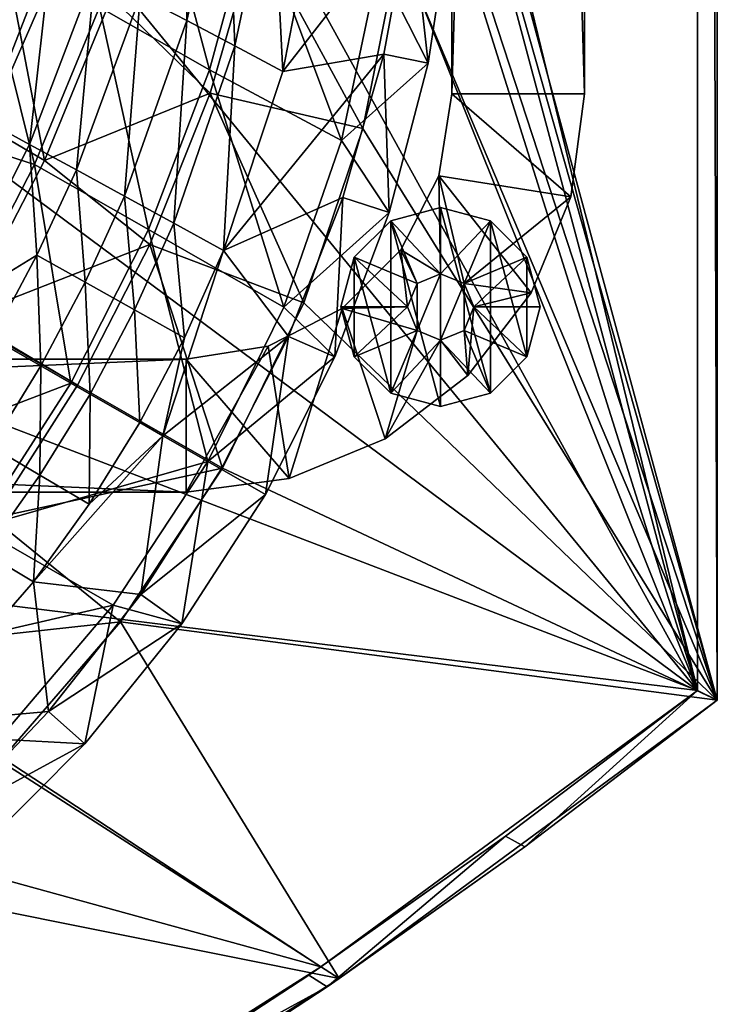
# Model space of a CAD drawing. Header units: metres. Extents: x -1651 to 0, y -1070 to 0.
# Tile 75 of 111: x -105 to 0, y -896 to -748. Entities that reach past the tile are written whole.
import ezdxf

# ---------------------------------------------------------------- set-up
doc = ezdxf.new("R2010")
doc.units = ezdxf.units.M

msp = doc.modelspace()

# ---------------------------------------------------------------- linework, layer by layer
at = {"layer": 'None'}
for points in [[(0, 0), (-53.12458, -654.122498), (0, -850)], [(0, 0, -45), (0, -850, -45), (-3, -3, -45)], [(0, -850), (0, -850, -45), (0, 0)], [(0, -850, -45), (0, 0, -45), (0, 0)], [(-3, -848.547241, -3), (-75.179558, -551.954224, -3), (-3, -3, -3)], [(-3, -3, -3), (-3, -3, -45), (-3, -848.547241, -3)], [(-3, -3, -45), (-3, -848.547241, -45), (-3, -848.547241, -3)], [(0, -850, -45), (-3, -848.547241, -45), (-3, -3, -45)], [(-72.377548, -588.828552, -3), (-75.179558, -551.954224, -3), (-3, -848.547241, -3)], [(-73.181656, -625.800476, -3), (-72.377548, -588.828552, -3), (-3, -848.547241, -3)], [(-77.586143, -662.517883, -3), (-73.181656, -625.800476, -3), (-3, -848.547241, -3)], [(-53.12458, -654.122498), (-47.828308, -681.354309), (0, -850)], [(-3, -848.547241, -3), (-85.550461, -698.630737, -3), (-77.586143, -662.517883, -3)], [(0, -850), (-47.828308, -681.354309), (-46.098457, -709.042419)], [(-96.999779, -733.794312, -3), (-85.550461, -698.630737, -3), (-3, -848.547241, -3)], [(-96.999779, -733.794312, -3), (-111.825775, -767.672852, -3), (-157.767044, -702.949646, -103.900948)], [(-46.098457, -709.042419), (-47.964088, -736.721741), (0, -850)], [(-111.825775, -767.672852, -3), (-96.999779, -733.794312, -3), (-3, -848.547241, -3)], [(-119.631584, -758.026978, 30.707067), (-101.344109, -768.74353, 52.935604), (-107.899841, -734.328674, 28.777878)], [(-101.344109, -768.74353, 52.935604), (-91.221489, -744.148438, 49.772732), (-107.899841, -734.328674, 28.777878)], [(-69.402351, -734.408325, 46.206059), (-91.221489, -744.148438, 49.772732), (-76.397804, -758.592346, 50.596828)], [(-53.39386, -763.927246), (-69.402351, -734.408325, 46.206059), (-76.397804, -758.592346, 50.596828)], [(-53.39386, -763.927246), (-47.964088, -736.721741), (-69.402351, -734.408325, 46.206059)], [(-47.964088, -736.721741), (-53.39386, -763.927246), (0, -850)], [(-91.221489, -744.148438, 49.772732), (-101.344109, -768.74353, 52.935604), (-76.397804, -758.592346, 50.596828)], [(-119.631584, -758.026978, 30.707067), (-113.587196, -792.403931, 53.999908), (-101.344109, -768.74353, 52.935604)], [(-76.397804, -758.592346, 50.596828), (-101.344109, -768.74353, 52.935604), (-85.486557, -781.390747, 53.169479)], [(-62.296574, -790.202087), (-76.397804, -758.592346, 50.596828), (-85.486557, -781.390747, 53.169479)], [(-62.296574, -790.202087), (-53.39386, -763.927246), (-76.397804, -758.592346, 50.596828)], [(0, -850), (-53.39386, -763.927246), (-62.296574, -790.202087)], [(-3, -848.547241, -3), (-129.887375, -799.942749, -3), (-111.825775, -767.672852, -3)], [(-101.344109, -768.74353, 52.935604), (-113.587196, -792.403931, 53.999908), (-85.486557, -781.390747, 53.169479)], [(-85.486557, -781.390747, 53.169479), (-113.587196, -792.403931, 53.999908), (-96.366394, -802.559021, 53.990116)], [(-74.522682, -815.104797), (-85.486557, -781.390747, 53.169479), (-96.366394, -802.559021, 53.990116)], [(-74.522682, -815.104797), (-62.296574, -790.202087), (-85.486557, -781.390747, 53.169479)], [(0, -850), (-62.296574, -790.202087), (-74.522682, -815.104797)], [(-113.587196, -792.403931, 53.999908), (-113.705109, -792.609497, 53.999989), (-96.366394, -802.559021, 53.990116)], [(-96.366394, -802.559021, 53.990116), (-113.705109, -792.609497, 53.999989), (-109.163536, -822.626526, 53.169846)], [(-151.012009, -830.295898, -3), (-129.887375, -799.942749, -3), (-3, -848.547241, -3)], [(-109.163536, -822.626526, 53.169846), (-74.522682, -815.104797), (-96.366394, -802.559021, 53.990116)], [(-89.866814, -838.217163), (-74.522682, -815.104797), (-109.163536, -822.626526, 53.169846)], [(-89.866814, -838.217163), (0, -850), (-74.522682, -815.104797)], [(-124.271591, -841.969055, 50.597534), (-89.866814, -838.217163), (-109.163536, -822.626526, 53.169846)], [(-174.997589, -858.442993, -3), (-151.012009, -830.295898, -3), (-59.714558, -890.204834, -3)], [(-59.714558, -890.204834, -3), (-151.012009, -830.295898, -3), (-3, -848.547241, -3)], [(-108.071251, -859.15094), (-89.866814, -838.217163), (-124.271591, -841.969055, 50.597534)], [(-108.071251, -859.15094), (-56.930256, -891.935608), (-89.866814, -838.217163)], [(-56.930256, -891.935608), (0, -850), (-89.866814, -838.217163)], [(-59.714558, -890.204834, -3), (-3, -848.547241, -3), (-31.883169, -870.517822, -45)], [(-31.883169, -870.517822, -45), (-3, -848.547241, -3), (-3, -848.547241, -45)], [(-28.991312, -872.116699, -45), (-31.883169, -870.517822, -45), (-3, -848.547241, -45)], [(0, -850, -45), (-28.991312, -872.116699, -45), (-3, -848.547241, -45)], [(0, -850), (-56.930256, -891.935608), (-28.991312, -872.116699, -45)], [(0, -850, -45), (0, -850), (-28.991312, -872.116699, -45)], [(-119.17688, -927.836243, -3), (-174.997589, -858.442993, -3), (-59.714558, -890.204834, -3)], [(-56.930256, -891.935608), (-108.071251, -859.15094), (-128.830185, -877.554504)], [(-61.532616, -891.442749, -45), (-59.714558, -890.204834, -3), (-31.883169, -870.517822, -45)], [(-58.755444, -893.181824, -45), (-61.532616, -891.442749, -45), (-31.883169, -870.517822, -45)], [(-28.991312, -872.116699, -45), (-58.755444, -893.181824, -45), (-31.883169, -870.517822, -45)], [(-56.930256, -891.935608), (-58.755444, -893.181824, -45), (-28.991312, -872.116699, -45)], [(-116.631874, -929.821838), (-56.930256, -891.935608), (-128.830185, -877.554504)], [(-119.17688, -927.836243, -3), (-59.714558, -890.204834, -3), (-91.9105, -911.295349, -45)], [(-59.714558, -890.204834, -3), (-61.532616, -891.442749, -45), (-91.9105, -911.295349, -45)], [(-116.631874, -929.821838), (-89.25428, -913.168457, -45), (-56.930256, -891.935608)], [(-61.532616, -891.442749, -45), (-58.755444, -893.181824, -45), (-91.9105, -911.295349, -45)], [(-89.25428, -913.168457, -45), (-58.755444, -893.181824, -45), (-56.930256, -891.935608)], [(-58.755444, -893.181824, -45), (-89.25428, -913.168457, -45), (-91.9105, -911.295349, -45)]]:
    msp.add_3dface(points, dxfattribs=at)
at = {"layer": 'None0'}
for points in [[(-20.000202, -758.689636, -410), (-20.000202, -80.000092, -410), (-40.000202, -758.689636, -410)], [(-40.000202, -758.689636, -410), (-20.000202, -80.000092, -410), (-40.000202, -80.000092, -410)], [(-40.000202, -80.000092, -410), (-40.000202, -80.000092, -430), (-40.000202, -758.689636, -410)], [(-40.000202, -80.000092, -430), (-40.000202, -758.689636, -430), (-40.000202, -758.689636, -410)], [(-20.000202, -80.000092, -430), (-20.000202, -758.689636, -430), (-40.000202, -80.000092, -430)], [(-40.000202, -80.000092, -430), (-20.000202, -758.689636, -430), (-40.000202, -758.689636, -430)], [(-20.000202, -80.000092, -410), (-20.000202, -758.689636, -410), (-20.000202, -80.000092, -430)], [(-20.000202, -758.689636, -410), (-20.000202, -758.689636, -430), (-20.000202, -80.000092, -430)], [(-22.044653, -774.218811, -410), (-40.000202, -758.689636, -410), (-41.957943, -771.050354, -410)], [(-41.957943, -771.050354, -410), (-40.000202, -758.689636, -410), (-41.957943, -771.050354, -430)], [(-40.000202, -758.689636, -410), (-40.000202, -758.689636, -430), (-41.957943, -771.050354, -430)], [(-40.000202, -758.689636, -430), (-22.044653, -774.218811, -430), (-41.957943, -771.050354, -430)], [(-22.044653, -774.218811, -410), (-20.000202, -758.689636, -410), (-40.000202, -758.689636, -410)], [(-20.000202, -758.689636, -430), (-22.044653, -774.218811, -430), (-40.000202, -758.689636, -430)], [(-20.000202, -758.689636, -410), (-22.044653, -774.218811, -410), (-20.000202, -758.689636, -430)], [(-22.044653, -774.218811, -410), (-22.044653, -774.218811, -430), (-20.000202, -758.689636, -430)], [(-41.957943, -771.050354, -410), (-47.639523, -782.20105, -410), (-41.682026, -785.809998, -410)], [(-47.639523, -782.20105, -410), (-41.957943, -771.050354, -410), (-47.639523, -782.20105, -430)], [(-41.957943, -771.050354, -410), (-41.957943, -771.050354, -430), (-47.639523, -782.20105, -430)], [(-47.639523, -782.20105, -430), (-41.957943, -771.050354, -430), (-41.682026, -785.809998, -430)], [(-28.038677, -788.689636, -410), (-41.957943, -771.050354, -410), (-38.146492, -787.274475, -410)], [(-38.146492, -787.274475, -410), (-41.957943, -771.050354, -410), (-41.682026, -785.809998, -410)], [(-28.038677, -788.689636, -410), (-22.044653, -774.218811, -410), (-41.957943, -771.050354, -410)], [(-22.044653, -774.218811, -430), (-38.146492, -787.274475, -430), (-41.957943, -771.050354, -430)], [(-41.957943, -771.050354, -430), (-38.146492, -787.274475, -430), (-41.682026, -785.809998, -430)], [(-22.044653, -774.218811, -430), (-28.038677, -788.689636, -430), (-38.146492, -787.274475, -430)], [(-22.044653, -774.218811, -410), (-28.038677, -788.689636, -410), (-22.044653, -774.218811, -430)], [(-28.038677, -788.689636, -410), (-28.038677, -788.689636, -430), (-22.044653, -774.218811, -430)], [(-49.182026, -777.819641, -510), (-41.682026, -775.809998, -510), (-49.182026, -777.819641, -550)], [(-41.682026, -775.809998, -510), (-41.682026, -775.809998, -550), (-49.182026, -777.819641, -550)], [(-49.182026, -777.819641, -550), (-41.682026, -775.809998, -550), (-41.682026, -805.809998, -550)], [(-41.682026, -785.809998, -510), (-41.682026, -775.809998, -510), (-49.182026, -777.819641, -510)], [(-41.682026, -775.809998, -510), (-34.182026, -777.819641, -510), (-41.682026, -775.809998, -550)], [(-34.182026, -777.819641, -510), (-34.182026, -777.819641, -550), (-41.682026, -775.809998, -550)], [(-41.682026, -775.809998, -550), (-34.182026, -803.800415, -550), (-41.682026, -805.809998, -550)], [(-41.682026, -775.809998, -550), (-34.182026, -777.819641, -550), (-34.182026, -803.800415, -550)], [(-34.182026, -777.819641, -510), (-41.682026, -775.809998, -510), (-41.682026, -785.809998, -510)], [(-54.672409, -783.309998, -510), (-49.182026, -777.819641, -510), (-54.672409, -783.309998, -550)], [(-49.182026, -777.819641, -510), (-49.182026, -777.819641, -550), (-54.672409, -783.309998, -550)], [(-54.672409, -783.309998, -550), (-49.182026, -777.819641, -550), (-49.182026, -803.800415, -550)], [(-49.182026, -777.819641, -510), (-54.672409, -783.309998, -510), (-45.21756, -787.274475, -510)], [(-49.182026, -777.819641, -550), (-41.682026, -805.809998, -550), (-49.182026, -803.800415, -550)], [(-41.682026, -785.809998, -510), (-49.182026, -777.819641, -510), (-45.21756, -787.274475, -510)], [(-38.146492, -787.274475, -510), (-34.182026, -777.819641, -510), (-41.682026, -785.809998, -510)], [(-28.691647, -783.309998, -510), (-34.182026, -777.819641, -510), (-38.146492, -787.274475, -510)], [(-34.182026, -777.819641, -510), (-28.691647, -783.309998, -510), (-34.182026, -777.819641, -550)], [(-28.691647, -783.309998, -510), (-28.691647, -783.309998, -550), (-34.182026, -777.819641, -550)], [(-34.182026, -777.819641, -550), (-28.691647, -798.309998, -550), (-34.182026, -803.800415, -550)], [(-34.182026, -777.819641, -550), (-28.691647, -783.309998, -550), (-28.691647, -798.309998, -550)], [(-47.639523, -782.20105, -410), (-56.488792, -791.050354, -410), (-46.682026, -790.809998, -410)], [(-56.488792, -791.050354, -410), (-47.639523, -782.20105, -410), (-56.488792, -791.050354, -430)], [(-47.639523, -782.20105, -410), (-47.639523, -782.20105, -430), (-56.488792, -791.050354, -430)], [(-56.488792, -791.050354, -430), (-47.639523, -782.20105, -430), (-46.682026, -790.809998, -430)], [(-41.682026, -785.809998, -410), (-47.639523, -782.20105, -410), (-45.21756, -787.274475, -410)], [(-47.639523, -782.20105, -410), (-46.682026, -790.809998, -410), (-45.21756, -787.274475, -410)], [(-46.682026, -790.809998, -430), (-47.639523, -782.20105, -430), (-45.21756, -787.274475, -430)], [(-47.639523, -782.20105, -430), (-41.682026, -785.809998, -430), (-45.21756, -787.274475, -430)], [(-56.682026, -790.809998, -510), (-54.672409, -783.309998, -510), (-56.682026, -790.809998, -550)], [(-54.672409, -783.309998, -510), (-54.672409, -783.309998, -550), (-56.682026, -790.809998, -550)], [(-56.682026, -790.809998, -550), (-54.672409, -783.309998, -550), (-54.672409, -798.309998, -550)], [(-54.672409, -783.309998, -510), (-56.682026, -790.809998, -510), (-46.682026, -790.809998, -510)], [(-54.672409, -783.309998, -550), (-49.182026, -803.800415, -550), (-54.672409, -798.309998, -550)], [(-45.21756, -787.274475, -510), (-54.672409, -783.309998, -510), (-46.682026, -790.809998, -510)], [(-36.682026, -790.809998, -510), (-28.691647, -783.309998, -510), (-38.146492, -787.274475, -510)], [(-36.682026, -790.809998, -510), (-26.682028, -790.809998, -510), (-28.691647, -783.309998, -510)], [(-28.691647, -783.309998, -510), (-26.682028, -790.809998, -510), (-28.691647, -783.309998, -550)], [(-26.682028, -790.809998, -510), (-26.682028, -790.809998, -550), (-28.691647, -783.309998, -550)], [(-28.691647, -783.309998, -550), (-26.682028, -790.809998, -550), (-28.691647, -798.309998, -550)], [(-45.21756, -787.274475, -5), (-41.682026, -785.809998, -5), (-45.21756, -787.274475, -410)], [(-41.682026, -785.809998, -5), (-41.682026, -785.809998, -410), (-45.21756, -787.274475, -410)], [(-41.682026, -795.809998, -5), (-41.682026, -785.809998, -5), (-45.21756, -794.34552, -5)], [(-41.682026, -785.809998, -5), (-45.21756, -787.274475, -5), (-45.21756, -794.34552, -5)], [(-45.21756, -787.274475, -430), (-41.682026, -785.809998, -430), (-45.21756, -787.274475, -510)], [(-41.682026, -785.809998, -430), (-41.682026, -785.809998, -510), (-45.21756, -787.274475, -510)], [(-38.146492, -787.274475, -410), (-41.682026, -785.809998, -410), (-38.146492, -787.274475, -5)], [(-41.682026, -785.809998, -410), (-41.682026, -785.809998, -5), (-38.146492, -787.274475, -5)], [(-38.146492, -787.274475, -5), (-41.682026, -785.809998, -5), (-41.682026, -795.809998, -5)], [(-38.146492, -787.274475, -510), (-41.682026, -785.809998, -510), (-38.146492, -787.274475, -430)], [(-41.682026, -785.809998, -510), (-41.682026, -785.809998, -430), (-38.146492, -787.274475, -430)], [(-46.682026, -790.809998, -5), (-45.21756, -787.274475, -5), (-46.682026, -790.809998, -410)], [(-45.21756, -787.274475, -5), (-45.21756, -787.274475, -410), (-46.682026, -790.809998, -410)], [(-45.21756, -794.34552, -5), (-45.21756, -787.274475, -5), (-46.682026, -790.809998, -5)], [(-46.682026, -790.809998, -430), (-45.21756, -787.274475, -430), (-46.682026, -790.809998, -510)], [(-45.21756, -787.274475, -430), (-45.21756, -787.274475, -510), (-46.682026, -790.809998, -510)], [(-38.146492, -794.34552, -5), (-38.146492, -787.274475, -5), (-41.682026, -795.809998, -5)], [(-36.682026, -790.809998, -410), (-28.038677, -788.689636, -410), (-38.146492, -787.274475, -410)], [(-36.682026, -790.809998, -410), (-38.146492, -787.274475, -410), (-36.682026, -790.809998, -5)], [(-38.146492, -787.274475, -410), (-38.146492, -787.274475, -5), (-36.682026, -790.809998, -5)], [(-38.146492, -794.34552, -5), (-36.682026, -790.809998, -5), (-38.146492, -787.274475, -5)], [(-36.682026, -790.809998, -510), (-38.146492, -787.274475, -510), (-36.682026, -790.809998, -430)], [(-38.146492, -787.274475, -510), (-38.146492, -787.274475, -430), (-36.682026, -790.809998, -430)], [(-28.038677, -788.689636, -430), (-36.682026, -790.809998, -430), (-38.146492, -787.274475, -430)], [(-37.573795, -801.116089, -410), (-28.038677, -788.689636, -410), (-36.682026, -790.809998, -410)], [(-28.038677, -788.689636, -410), (-37.573795, -801.116089, -410), (-28.038677, -788.689636, -430)], [(-37.573795, -801.116089, -410), (-37.573795, -801.116089, -430), (-28.038677, -788.689636, -430)], [(-28.038677, -788.689636, -430), (-37.573795, -801.116089, -430), (-36.682026, -790.809998, -430)], [(-67.639519, -796.731934, -410), (-64.471062, -816.645203, -410), (-56.488792, -791.050354, -410)], [(-67.639519, -796.731934, -410), (-56.488792, -791.050354, -410), (-67.639519, -796.731934, -430)], [(-56.488792, -791.050354, -410), (-56.488792, -791.050354, -430), (-67.639519, -796.731934, -430)], [(-64.471062, -816.645203, -430), (-67.639519, -796.731934, -430), (-56.488792, -791.050354, -430)], [(-64.471062, -816.645203, -410), (-50.000202, -810.651184, -410), (-56.488792, -791.050354, -410)], [(-50.000202, -810.651184, -430), (-64.471062, -816.645203, -430), (-56.488792, -791.050354, -430)], [(-56.682026, -790.809998, -550), (-54.672409, -798.309998, -550), (-56.682026, -790.809998, -510)], [(-54.672409, -798.309998, -550), (-54.672409, -798.309998, -510), (-56.682026, -790.809998, -510)], [(-56.682026, -790.809998, -510), (-54.672409, -798.309998, -510), (-46.682026, -790.809998, -510)], [(-56.488792, -791.050354, -410), (-45.21756, -794.34552, -410), (-46.682026, -790.809998, -410)], [(-45.21756, -794.34552, -430), (-56.488792, -791.050354, -430), (-46.682026, -790.809998, -430)], [(-56.488792, -791.050354, -410), (-50.000202, -810.651184, -410), (-45.21756, -794.34552, -410)], [(-50.000202, -810.651184, -430), (-56.488792, -791.050354, -430), (-45.21756, -794.34552, -430)], [(-46.682026, -790.809998, -510), (-54.672409, -798.309998, -510), (-45.21756, -794.34552, -510)], [(-45.21756, -794.34552, -5), (-46.682026, -790.809998, -5), (-45.21756, -794.34552, -410)], [(-46.682026, -790.809998, -5), (-46.682026, -790.809998, -410), (-45.21756, -794.34552, -410)], [(-45.21756, -794.34552, -430), (-46.682026, -790.809998, -430), (-45.21756, -794.34552, -510)], [(-46.682026, -790.809998, -430), (-46.682026, -790.809998, -510), (-45.21756, -794.34552, -510)], [(-38.146492, -794.34552, -410), (-37.573795, -801.116089, -410), (-36.682026, -790.809998, -410)], [(-38.146492, -794.34552, -410), (-36.682026, -790.809998, -410), (-38.146492, -794.34552, -5)], [(-36.682026, -790.809998, -410), (-36.682026, -790.809998, -5), (-38.146492, -794.34552, -5)], [(-38.146492, -794.34552, -510), (-36.682026, -790.809998, -510), (-38.146492, -794.34552, -430)], [(-36.682026, -790.809998, -510), (-36.682026, -790.809998, -430), (-38.146492, -794.34552, -430)], [(-37.573795, -801.116089, -430), (-38.146492, -794.34552, -430), (-36.682026, -790.809998, -430)], [(-38.146492, -794.34552, -510), (-28.691647, -798.309998, -510), (-36.682026, -790.809998, -510)], [(-28.691647, -798.309998, -510), (-26.682028, -790.809998, -510), (-36.682026, -790.809998, -510)], [(-28.691647, -798.309998, -550), (-26.682028, -790.809998, -550), (-28.691647, -798.309998, -510)], [(-26.682028, -790.809998, -550), (-26.682028, -790.809998, -510), (-28.691647, -798.309998, -510)], [(-54.672409, -798.309998, -510), (-49.182026, -803.800415, -510), (-45.21756, -794.34552, -510)], [(-50.000202, -810.651184, -410), (-41.682026, -795.809998, -410), (-45.21756, -794.34552, -410)], [(-41.682026, -795.809998, -430), (-50.000202, -810.651184, -430), (-45.21756, -794.34552, -430)], [(-45.21756, -794.34552, -510), (-49.182026, -803.800415, -510), (-41.682026, -795.809998, -510)], [(-41.682026, -795.809998, -5), (-45.21756, -794.34552, -5), (-41.682026, -795.809998, -410)], [(-45.21756, -794.34552, -5), (-45.21756, -794.34552, -410), (-41.682026, -795.809998, -410)], [(-41.682026, -795.809998, -430), (-45.21756, -794.34552, -430), (-41.682026, -795.809998, -510)], [(-45.21756, -794.34552, -430), (-45.21756, -794.34552, -510), (-41.682026, -795.809998, -510)], [(-37.573795, -801.116089, -410), (-38.146492, -794.34552, -410), (-41.682026, -795.809998, -410)], [(-41.682026, -795.809998, -410), (-38.146492, -794.34552, -410), (-41.682026, -795.809998, -5)], [(-38.146492, -794.34552, -410), (-38.146492, -794.34552, -5), (-41.682026, -795.809998, -5)], [(-41.682026, -795.809998, -510), (-38.146492, -794.34552, -510), (-41.682026, -795.809998, -430)], [(-38.146492, -794.34552, -510), (-38.146492, -794.34552, -430), (-41.682026, -795.809998, -430)], [(-38.146492, -794.34552, -430), (-37.573795, -801.116089, -430), (-41.682026, -795.809998, -430)], [(-41.682026, -795.809998, -510), (-34.182026, -803.800415, -510), (-38.146492, -794.34552, -510)], [(-34.182026, -803.800415, -510), (-28.691647, -798.309998, -510), (-38.146492, -794.34552, -510)], [(-50.000202, -810.651184, -410), (-37.573795, -801.116089, -410), (-41.682026, -795.809998, -410)], [(-37.573795, -801.116089, -430), (-50.000202, -810.651184, -430), (-41.682026, -795.809998, -430)], [(-49.182026, -803.800415, -510), (-41.682026, -805.809998, -510), (-41.682026, -795.809998, -510)], [(-41.682026, -795.809998, -510), (-41.682026, -805.809998, -510), (-34.182026, -803.800415, -510)], [(-80.000198, -798.689636, -410), (-80.000198, -818.689636, -410), (-67.639519, -796.731934, -410)], [(-80.000198, -818.689636, -410), (-64.471062, -816.645203, -410), (-67.639519, -796.731934, -410)], [(-80.000198, -798.689636, -410), (-67.639519, -796.731934, -410), (-80.000198, -798.689636, -430)], [(-67.639519, -796.731934, -410), (-67.639519, -796.731934, -430), (-80.000198, -798.689636, -430)], [(-67.639519, -796.731934, -430), (-64.471062, -816.645203, -430), (-80.000198, -798.689636, -430)], [(-540.000183, -798.689636, -410), (-540.000183, -818.689636, -410), (-80.000198, -798.689636, -410)], [(-540.000183, -818.689636, -410), (-80.000198, -818.689636, -410), (-80.000198, -798.689636, -410)], [(-540.000183, -798.689636, -410), (-80.000198, -798.689636, -410), (-540.000183, -798.689636, -430)], [(-80.000198, -798.689636, -410), (-80.000198, -798.689636, -430), (-540.000183, -798.689636, -430)], [(-80.000198, -798.689636, -430), (-80.000198, -818.689636, -430), (-540.000183, -798.689636, -430)], [(-80.000198, -818.689636, -430), (-540.000183, -818.689636, -430), (-540.000183, -798.689636, -430)], [(-64.471062, -816.645203, -430), (-80.000198, -818.689636, -430), (-80.000198, -798.689636, -430)], [(-54.672409, -798.309998, -550), (-49.182026, -803.800415, -550), (-54.672409, -798.309998, -510)], [(-49.182026, -803.800415, -550), (-49.182026, -803.800415, -510), (-54.672409, -798.309998, -510)], [(-34.182026, -803.800415, -550), (-28.691647, -798.309998, -550), (-34.182026, -803.800415, -510)], [(-28.691647, -798.309998, -550), (-28.691647, -798.309998, -510), (-34.182026, -803.800415, -510)], [(-37.573795, -801.116089, -410), (-50.000202, -810.651184, -410), (-37.573795, -801.116089, -430)], [(-50.000202, -810.651184, -410), (-50.000202, -810.651184, -430), (-37.573795, -801.116089, -430)], [(-49.182026, -803.800415, -550), (-41.682026, -805.809998, -550), (-49.182026, -803.800415, -510)], [(-41.682026, -805.809998, -550), (-41.682026, -805.809998, -510), (-49.182026, -803.800415, -510)], [(-41.682026, -805.809998, -550), (-34.182026, -803.800415, -550), (-41.682026, -805.809998, -510)], [(-34.182026, -803.800415, -550), (-34.182026, -803.800415, -510), (-41.682026, -805.809998, -510)], [(-50.000202, -810.651184, -410), (-64.471062, -816.645203, -410), (-50.000202, -810.651184, -430)], [(-64.471062, -816.645203, -410), (-64.471062, -816.645203, -430), (-50.000202, -810.651184, -430)], [(-64.471062, -816.645203, -410), (-80.000198, -818.689636, -410), (-64.471062, -816.645203, -430)], [(-80.000198, -818.689636, -410), (-80.000198, -818.689636, -430), (-64.471062, -816.645203, -430)], [(-540.000183, -818.689636, -410), (-540.000183, -818.689636, -430), (-80.000198, -818.689636, -410)], [(-540.000183, -818.689636, -430), (-80.000198, -818.689636, -430), (-80.000198, -818.689636, -410)]]:
    msp.add_3dface(points, dxfattribs=at)
at = {"layer": 'None012'}
for points in [[(-80.463966, -717.698914, 69.501335), (-86.915352, -743.980469, 78.767548), (-79.868927, -747.668823, 80.992767)], [(-73.803612, -721.089417, 71.901772), (-80.463966, -717.698914, 69.501335), (-79.868927, -747.668823, 80.992767)], [(-76.487892, -755.093872, 49.586765), (-93.049835, -745.663818, 49.53833), (-85.399269, -721.682678, 44.755642)], [(-69.821175, -730.488953, 44.885761), (-76.487892, -755.093872, 49.586765), (-85.399269, -721.682678, 44.755642)], [(-79.868927, -747.668823, 80.992767), (-72.683167, -751.461853, 82.492859), (-73.803612, -721.089417, 71.901772)], [(-72.683167, -751.461853, 82.492859), (-67.008484, -724.59613, 73.67321), (-73.803612, -721.089417, 71.901772)], [(-72.683167, -751.461853, 82.492859), (-65.4272, -755.324158, 83.261292), (-67.008484, -724.59613, 73.67321)], [(-65.4272, -755.324158, 83.261292), (-60.141129, -728.189697, 74.810493), (-67.008484, -724.59613, 73.67321)], [(-60.141129, -728.189697, 74.810493), (-65.4272, -755.324158, 83.261292), (-46.171688, -730.527954, 72.837486)], [(-76.487892, -755.093872, 49.586765), (-69.821175, -730.488953, 44.885761), (-56.592316, -765.748413, 2.499999)], [(-69.821175, -730.488953, 44.885761), (-51.036949, -739.346802, 2.499999), (-56.592316, -765.748413, 2.499999)], [(-65.4272, -755.324158, 83.261292), (-50.231182, -752.721619, 80.50219), (-46.171688, -730.527954, 72.837486)], [(-46.171688, -730.527954, 72.837486), (-50.231182, -752.721619, 80.50219), (-43.54969, -754.098938, 2.5)], [(-40.057995, -731.134644, 2.5), (-46.171688, -730.527954, 72.837486), (-43.54969, -754.098938, 2.5)], [(-40.057995, -731.134644, 2.5), (-43.54969, -754.098938, 2.5), (-51.036949, -739.346802, 2.499999)], [(-110.338959, -762.683716, 77.982384), (-100.321251, -737.055176, 72.204292), (-106.551941, -733.883667, 67.915123)], [(-100.321251, -737.055176, 72.204292), (-110.338959, -762.683716, 77.982384), (-103.579849, -766.339844, 81.68045)], [(-93.7547, -740.431396, 75.831055), (-100.321251, -737.055176, 72.204292), (-103.579849, -766.339844, 81.68045)], [(-51.036949, -739.346802, 2.499999), (-43.54969, -754.098938, 2.5), (-56.592316, -765.748413, 2.499999)], [(-103.579849, -766.339844, 81.68045), (-96.533707, -770.166138, 84.615379), (-93.7547, -740.431396, 75.831055)], [(-96.533707, -770.166138, 84.615379), (-86.915352, -743.980469, 78.767548), (-93.7547, -740.431396, 75.831055)], [(-102.848412, -769.355225, 52.493973), (-118.858727, -764.234436, 37.084946), (-109.178078, -744.05188, 35.904621)], [(-93.049835, -745.663818, 49.53833), (-102.848412, -769.355225, 52.493973), (-109.178078, -744.05188, 35.904621)], [(-86.915352, -743.980469, 78.767548), (-96.533707, -770.166138, 84.615379), (-89.270111, -774.124268, 86.761131)], [(-79.868927, -747.668823, 80.992767), (-86.915352, -743.980469, 78.767548), (-89.270111, -774.124268, 86.761131)], [(-85.689919, -779.150208, 52.501076), (-102.848412, -769.355225, 52.493973), (-93.049835, -745.663818, 49.53833)], [(-76.487892, -755.093872, 49.586765), (-85.689919, -779.150208, 52.501076), (-93.049835, -745.663818, 49.53833)], [(-89.270111, -774.124268, 86.761131), (-81.860832, -778.174622, 88.099625), (-79.868927, -747.668823, 80.992767)], [(-81.860832, -778.174622, 88.099625), (-72.683167, -751.461853, 82.492859), (-79.868927, -747.668823, 80.992767)], [(-81.860832, -778.174622, 88.099625), (-74.37912, -782.276794, 88.620979), (-72.683167, -751.461853, 82.492859)], [(-74.37912, -782.276794, 88.620979), (-65.4272, -755.324158, 83.261292), (-72.683167, -751.461853, 82.492859)], [(-65.4272, -755.324158, 83.261292), (-74.37912, -782.276794, 88.620979), (-50.231182, -752.721619, 80.50219)], [(-74.37912, -782.276794, 88.620979), (-56.40099, -774.344238, 85.998833), (-50.231182, -752.721619, 80.50219)], [(-50.231182, -752.721619, 80.50219), (-56.40099, -774.344238, 85.998833), (-49.425598, -776.571655, 2.5)], [(-43.54969, -754.098938, 2.5), (-50.231182, -752.721619, 80.50219), (-49.425598, -776.571655, 2.5)], [(-43.54969, -754.098938, 2.5), (-49.425598, -776.571655, 2.5), (-56.592316, -765.748413, 2.499999)], [(-85.689919, -779.150208, 52.501076), (-76.487892, -755.093872, 49.586765), (-65.278992, -790.835938, 2.499999)], [(-76.487892, -755.093872, 49.586765), (-56.592316, -765.748413, 2.499999), (-65.278992, -790.835938, 2.499999)], [(-110.338959, -762.683716, 77.982384), (-116.238884, -791.461914, 83.651688), (-103.579849, -766.339844, 81.68045)], [(-102.848412, -769.355225, 52.493973), (-114.704025, -792.340637, 53.499882), (-118.858727, -764.234436, 37.084946)], [(-116.238884, -791.461914, 83.651688), (-102.497879, -782.990356, 86.102036), (-103.579849, -766.339844, 81.68045)], [(-103.579849, -766.339844, 81.68045), (-102.497879, -782.990356, 86.102036), (-96.533707, -770.166138, 84.615379)], [(-56.592316, -765.748413, 2.499999), (-49.425598, -776.571655, 2.5), (-65.278992, -790.835938, 2.499999)], [(-97.347313, -802.278015, 53.499901), (-114.704025, -792.340637, 53.499882), (-102.848412, -769.355225, 52.493973)], [(-85.689919, -779.150208, 52.501076), (-97.347313, -802.278015, 53.499901), (-102.848412, -769.355225, 52.493973)], [(-102.497879, -782.990356, 86.102036), (-95.19944, -787.063538, 88.247482), (-96.533707, -770.166138, 84.615379)], [(-96.533707, -770.166138, 84.615379), (-95.19944, -787.063538, 88.247482), (-89.270111, -774.124268, 86.761131)], [(-95.19944, -787.063538, 88.247482), (-87.752556, -791.224304, 89.554688), (-89.270111, -774.124268, 86.761131)], [(-89.270111, -774.124268, 86.761131), (-87.752556, -791.224304, 89.554688), (-81.860832, -778.174622, 88.099625)], [(-74.37912, -782.276794, 88.620979), (-64.584953, -795.253784, 89.349136), (-56.40099, -774.344238, 85.998833)], [(-56.40099, -774.344238, 85.998833), (-64.584953, -795.253784, 89.349136), (-57.621147, -798.305969, 2.5)], [(-49.425598, -776.571655, 2.5), (-56.40099, -774.344238, 85.998833), (-57.621147, -798.305969, 2.5)], [(-49.425598, -776.571655, 2.5), (-57.621147, -798.305969, 2.5), (-65.278992, -790.835938, 2.499999)], [(-87.752556, -791.224304, 89.554688), (-80.231468, -795.430664, 90.011551), (-81.860832, -778.174622, 88.099625)], [(-81.860832, -778.174622, 88.099625), (-80.231468, -795.430664, 90.011551), (-74.37912, -782.276794, 88.620979)], [(-97.347313, -802.278015, 53.499901), (-85.689919, -779.150208, 52.501076), (-76.708855, -814.09436, 2.499999)], [(-85.689919, -779.150208, 52.501076), (-65.278992, -790.835938, 2.499999), (-76.708855, -814.09436, 2.499999)], [(-80.231468, -795.430664, 90.011551), (-83.494591, -810.209229, 90.499451), (-74.37912, -782.276794, 88.620979)], [(-83.494591, -810.209229, 90.499451), (-64.584953, -795.253784, 89.349136), (-74.37912, -782.276794, 88.620979)], [(-116.238884, -791.461914, 83.651688), (-109.181427, -795.502563, 86.625763), (-102.497879, -782.990356, 86.102036)], [(-109.181427, -795.502563, 86.625763), (-101.901154, -799.670776, 88.771339), (-102.497879, -782.990356, 86.102036)], [(-102.497879, -782.990356, 86.102036), (-101.901154, -799.670776, 88.771339), (-95.19944, -787.063538, 88.247482)], [(-101.901154, -799.670776, 88.771339), (-94.47113, -803.924744, 90.066902), (-95.19944, -787.063538, 88.247482)], [(-95.19944, -787.063538, 88.247482), (-94.47113, -803.924744, 90.066902), (-87.752556, -791.224304, 89.554688)], [(-94.47113, -803.924744, 90.066902), (-86.965912, -808.221802, 90.499451), (-87.752556, -791.224304, 89.554688)], [(-87.752556, -791.224304, 89.554688), (-86.965912, -808.221802, 90.499451), (-80.231468, -795.430664, 90.011551)], [(-65.278992, -790.835938, 2.499999), (-57.621147, -798.305969, 2.5), (-76.708855, -814.09436, 2.499999)], [(-128.524414, -814.201172, 52.493973), (-114.704025, -792.340637, 53.499882), (-97.347313, -802.278015, 53.499901)], [(-101.901154, -799.670776, 88.771339), (-109.181427, -795.502563, 86.625763), (-109.380707, -811.832703, 88.247482)], [(-80.231468, -795.430664, 90.011551), (-86.965912, -808.221802, 90.499451), (-83.494591, -810.209229, 90.499451)], [(-83.494591, -810.209229, 90.499451), (-74.723732, -815.230896, 90.499458), (-64.584953, -795.253784, 89.349136)], [(-64.584953, -795.253784, 89.349136), (-74.723732, -815.230896, 90.499458), (-68.042351, -819.056213, 2.5)], [(-57.621147, -798.305969, 2.5), (-64.584953, -795.253784, 89.349136), (-68.042351, -819.056213, 2.5)], [(-57.621147, -798.305969, 2.5), (-68.042351, -819.056213, 2.5), (-76.708855, -814.09436, 2.499999)], [(-101.901154, -799.670776, 88.771339), (-109.380707, -811.832703, 88.247482), (-102.022514, -816.148376, 89.554688)], [(-94.47113, -803.924744, 90.066902), (-101.901154, -799.670776, 88.771339), (-102.022514, -816.148376, 89.554688)], [(-111.390846, -824.039734, 52.501076), (-128.524414, -814.201172, 52.493973), (-97.347313, -802.278015, 53.499901)], [(-97.347313, -802.278015, 53.499901), (-76.708855, -814.09436, 2.499999), (-111.390846, -824.039734, 52.501076)], [(-102.022514, -816.148376, 89.554688), (-94.587471, -820.505005, 90.011551), (-94.47113, -803.924744, 90.066902)], [(-94.587471, -820.505005, 90.011551), (-86.965912, -808.221802, 90.499451), (-94.47113, -803.924744, 90.066902)], [(-86.965912, -808.221802, 90.499451), (-94.587471, -820.505005, 90.011551), (-83.494591, -810.209229, 90.499451)], [(-102.968422, -832.211182, 88.620979), (-86.818909, -834.087891, 89.349136), (-83.494591, -810.209229, 90.499451)], [(-94.587471, -820.505005, 90.011551), (-102.968422, -832.211182, 88.620979), (-83.494591, -810.209229, 90.499451)], [(-86.818909, -834.087891, 89.349136), (-74.723732, -815.230896, 90.499458), (-83.494591, -810.209229, 90.499451)], [(-102.022514, -816.148376, 89.554688), (-109.380707, -811.832703, 88.247482), (-110.293686, -827.835754, 88.099625)], [(-76.708855, -814.09436, 2.499999), (-90.980171, -835.725891, 2.499999), (-111.390846, -824.039734, 52.501076)], [(-76.708855, -814.09436, 2.499999), (-80.661308, -838.548157, 2.5), (-90.980171, -835.725891, 2.499999)], [(-68.042351, -819.056213, 2.5), (-74.723732, -815.230896, 90.499458), (-86.818909, -834.087891, 89.349136)], [(-76.708855, -814.09436, 2.499999), (-68.042351, -819.056213, 2.5), (-80.661308, -838.548157, 2.5)], [(-110.293686, -827.835754, 88.099625), (-102.968422, -832.211182, 88.620979), (-102.022514, -816.148376, 89.554688)], [(-102.968422, -832.211182, 88.620979), (-94.587471, -820.505005, 90.011551), (-102.022514, -816.148376, 89.554688)], [(-80.661308, -838.548157, 2.5), (-68.042351, -819.056213, 2.5), (-86.818909, -834.087891, 89.349136)], [(-111.390846, -824.039734, 52.501076), (-90.980171, -835.725891, 2.499999), (-127.478172, -844.153992, 49.586765)], [(-121.680069, -853.575989, 83.261292), (-102.968422, -832.211182, 88.620979), (-110.293686, -827.835754, 88.099625)], [(-121.680069, -853.575989, 83.261292), (-100.707863, -851.731079, 85.998833), (-102.968422, -832.211182, 88.620979)], [(-100.707863, -851.731079, 85.998833), (-86.818909, -834.087891, 89.349136), (-102.968422, -832.211182, 88.620979)], [(-80.661308, -838.548157, 2.5), (-86.818909, -834.087891, 89.349136), (-100.707863, -851.731079, 85.998833)], [(-90.980171, -835.725891, 2.499999), (-108.217659, -855.917725, 2.499999), (-127.478172, -844.153992, 49.586765)], [(-90.980171, -835.725891, 2.499999), (-95.255707, -856.618958, 2.5), (-108.217659, -855.917725, 2.499999)], [(-80.661308, -838.548157, 2.5), (-95.255707, -856.618958, 2.5), (-90.980171, -835.725891, 2.499999)], [(-95.255707, -856.618958, 2.5), (-80.661308, -838.548157, 2.5), (-100.707863, -851.731079, 85.998833)], [(-116.231453, -867.998352, 80.50219), (-100.707863, -851.731079, 85.998833), (-121.680069, -853.575989, 83.261292)], [(-95.255707, -856.618958, 2.5), (-100.707863, -851.731079, 85.998833), (-116.231453, -867.998352, 80.50219)], [(-111.661171, -873.06311, 2.5), (-95.255707, -856.618958, 2.5), (-116.231453, -867.998352, 80.50219)], [(-95.255707, -856.618958, 2.5), (-111.661171, -873.06311, 2.5), (-108.217659, -855.917725, 2.499999)]]:
    msp.add_3dface(points, dxfattribs=at)

doc.saveas('drawing.dxf')
